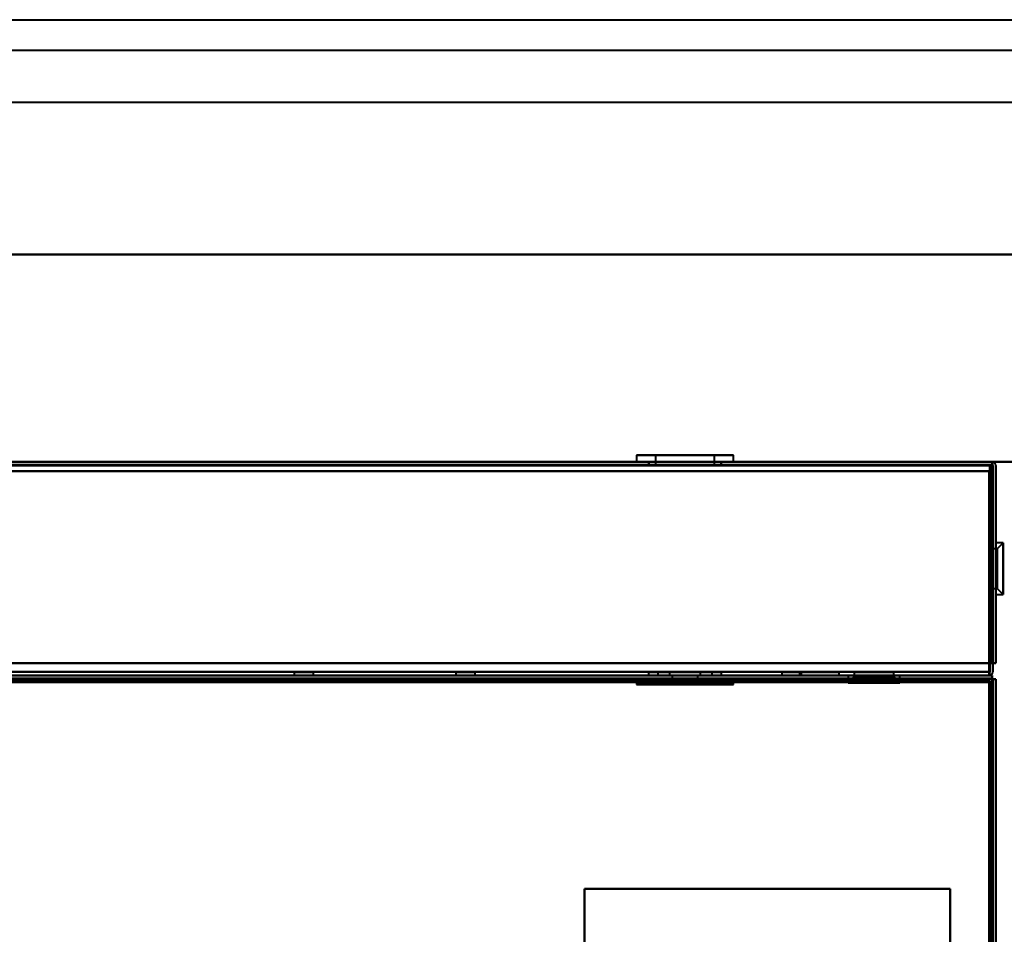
# Model space of a CAD drawing. Header units: millimetres. Extents: x -1442 to 3067, y -120 to 1046.
# Tile 73 of 75: x 173 to 334, y 896 to 1046. Entities that reach past the tile are written whole.
import ezdxf

# ---------------------------------------------------------------- set-up
doc = ezdxf.new("R2010")
doc.units = ezdxf.units.MM
doc.layers.add('A-GENM', color=13, linetype='Continuous', lineweight=40)
doc.layers.add('G-IMPT', color=8, linetype='Continuous', lineweight=40)

# ---------------------------------------------------------------- blocks, each defined once
blk = doc.blocks.new('Nexa Toit - 1000-755047-Gauche')
at = {"layer": 'A-GENM'}
for p, q in [((-490, 1045.87), (490, 1045.87)), ((-490, 1045.87), (490, 1045.87)), ((-490, 1040.87), (490, 1040.87)), ((-490, 1040.87), (490, 1040.87)), ((-490, 1032.37), (490, 1032.37)), ((-490, 1032.37), (490, 1032.37)), ((490, 1007.37), (-490, 1007.37)), ((-490, 1007.37), (490, 1007.37)), ((-490, 1007.37), (490, 1007.37)), ((490, 1007.37), (-490, 1007.37)), ((-490, 973.37), (490, 973.37)), ((490, 973.37), (-490, 973.37))]:
    blk.add_line(p, q, dxfattribs=at)
blk = doc.blocks.new('NEXA 1000 CALQUES_dwg-755156-Gauche')
at = {"layer": 'G-IMPT'}
for p, q in [((274.05, 974.47), (274.05, 973.37)), ((274.05, 974.47), (274.05, 973.37)), ((274.05, 974.47), (289.34, 974.47)), ((274.05, 974.47), (289.34, 974.47)), ((289.34, 974.47), (274.05, 974.47)), ((289.34, 974.47), (274.05, 974.47)), ((274.66, 974.47), (289.95, 974.47)), ((274.66, 974.47), (289.95, 974.47)), ((289.95, 974.47), (274.66, 974.47)), ((289.95, 974.47), (274.66, 974.47)), ((277.15, 974.47), (277.15, 972.87)), ((277.15, 974.47), (277.15, 972.87)), ((277.15, 974.47), (286.48, 974.47)), ((277.15, 974.47), (286.48, 974.47)), ((286.48, 974.47), (277.15, 974.47)), ((286.48, 974.47), (277.15, 974.47)), ((277.52, 974.47), (286.85, 974.47)), ((277.52, 974.47), (286.85, 974.47)), ((286.85, 974.47), (277.52, 974.47)), ((286.85, 974.47), (277.52, 974.47)), ((286.85, 972.87), (286.85, 974.47)), ((286.85, 972.87), (286.85, 974.47)), ((289.95, 973.37), (289.95, 974.47)), ((289.95, 973.37), (289.95, 974.47)), ((332.4, 973.37), (-368.4, 973.37)), ((274.05, 973.37), (282, 973.37)), ((274.05, 973.37), (282, 973.37)), ((282, 973.37), (274.05, 973.37)), ((282, 973.37), (274.05, 973.37)), ((289.95, 973.37), (274.66, 973.37)), ((289.95, 973.37), (274.66, 973.37)), ((276, 973.37), (276, 972.87)), ((276, 973.37), (276, 972.87)), ((288, 973.37), (276, 973.37)), ((288, 973.37), (276, 973.37)), ((288, 973.37), (276, 973.37)), ((288, 973.37), (276, 973.37)), ((276, 972.87), (288, 972.87)), ((276, 972.87), (288, 972.87)), ((276, 972.87), (288, 972.87)), ((276, 972.87), (288, 972.87)), ((276.05, 973.37), (276.05, 972.87)), ((276.05, 973.37), (276.05, 972.87)), ((276.05, 973.37), (287.5, 973.37)), ((276.05, 973.37), (287.5, 973.37)), ((287.5, 972.87), (276.05, 972.87)), ((287.5, 972.87), (276.05, 972.87)), ((276.5, 973.37), (287.95, 973.37)), ((276.5, 973.37), (287.95, 973.37)), ((282, 972.87), (276.5, 972.87)), ((282, 972.87), (276.5, 972.87)), ((277.15, 972.87), (286.48, 972.87)), ((277.15, 972.87), (286.48, 972.87)), ((282, 972.87), (277.15, 972.87)), ((282, 972.87), (277.15, 972.87)), ((277.52, 972.87), (282, 972.87)), ((277.52, 972.87), (282, 972.87)), ((282, 973.37), (289.95, 973.37)), ((282, 973.37), (289.95, 973.37)), ((289.34, 973.37), (282, 973.37)), ((289.34, 973.37), (282, 973.37)), ((287.95, 972.87), (282, 972.87)), ((287.95, 972.87), (282, 972.87)), ((282, 972.87), (286.85, 972.87)), ((282, 972.87), (286.85, 972.87)), ((286.85, 972.87), (282, 972.87)), ((286.85, 972.87), (282, 972.87)), ((287.95, 972.87), (287.95, 973.37)), ((287.95, 972.87), (287.95, 973.37)), ((288, 972.87), (288, 973.37)), ((288, 972.87), (288, 973.37)), ((332.4, 972.77), (332.4, 973.37)), ((332.4, 972.77), (332.4, 973.37)), ((332.4, 973.37), (332.4, 972.77)), ((332.4, 973.37), (332.4, 972.77)), ((332.5, 960.37), (332, 960.37)), ((332.5, 960.37), (332, 960.37)), ((332, 960.37), (332, 951.37)), ((332, 960.37), (332, 955.87)), ((332, 955.87), (332, 960.37)), ((332, 960.37), (332, 951.37)), ((332, 960.37), (332, 955.87)), ((332, 955.87), (332, 960.37)), ((332.5, 960.37), (332.5, 955.87)), ((332.5, 951.37), (332.5, 960.37)), ((332.5, 955.87), (332.5, 960.37)), ((332.5, 960.37), (332.5, 955.87)), ((332.5, 951.37), (332.5, 960.37)), ((332.5, 955.87), (332.5, 960.37)), ((334.2, 960.12), (333, 960.12)), ((334.2, 960.12), (333, 960.12)), ((333, 960.12), (333, 955.87)), ((333, 960.12), (333, 955.87)), ((333, 952.19), (333, 960.12)), ((333, 952.19), (333, 960.12)), ((333, 955.87), (333, 959.55)), ((333, 955.87), (333, 959.55)), ((334.2, 960.12), (333.2, 959.12)), ((334.2, 960.12), (333.2, 959.12)), ((334.2, 960.12), (334.2, 952.19)), ((334.2, 960.12), (334.2, 952.19)), ((334.2, 952.19), (334.2, 960.12)), ((334.2, 952.19), (334.2, 960.12)), ((334.2, 959.55), (334.2, 951.62)), ((334.2, 959.55), (334.2, 951.62)), ((334.2, 951.62), (334.2, 959.55)), ((334.2, 951.62), (334.2, 959.55)), ((333.2, 959.12), (332, 959.12)), ((333.2, 959.12), (332, 959.12)), ((332, 959.12), (332, 953.06)), ((332, 959.12), (332, 953.06)), ((332, 955.87), (332, 959.12)), ((332, 955.87), (332, 959.12)), ((332, 958.69), (332, 955.87)), ((332, 958.69), (332, 955.87)), ((333.2, 959.12), (333.2, 953.06)), ((333.2, 959.12), (333.2, 953.06)), ((333.2, 953.06), (333.2, 959.12)), ((333.2, 953.06), (333.2, 959.12)), ((333.2, 958.69), (333.2, 952.62)), ((333.2, 958.69), (333.2, 952.62)), ((333.2, 952.62), (333.2, 958.69)), ((333.2, 952.62), (333.2, 958.69)), ((332, 955.87), (332, 951.37)), ((332, 951.37), (332, 955.87)), ((332, 955.87), (332, 951.37)), ((332, 951.37), (332, 955.87)), ((332, 955.87), (332, 952.62)), ((332, 955.87), (332, 952.62)), ((332, 952.62), (332, 955.87)), ((332, 952.62), (332, 955.87)), ((332.5, 955.87), (332.5, 951.37)), ((332.5, 951.37), (332.5, 955.87)), ((332.5, 955.87), (332.5, 951.37)), ((332.5, 951.37), (332.5, 955.87)), ((333, 955.87), (333, 951.62)), ((333, 955.87), (333, 951.62)), ((333, 951.62), (333, 955.87)), ((333, 951.62), (333, 955.87)), ((332, 952.62), (333.2, 952.62)), ((332, 952.62), (333.2, 952.62)), ((332, 951.37), (332.5, 951.37)), ((332, 951.37), (332.5, 951.37)), ((333, 951.62), (334.2, 951.62)), ((333, 951.62), (334.2, 951.62)), ((333.2, 952.62), (334.2, 951.62)), ((333.2, 952.62), (334.2, 951.62)), ((332.4, 938.37), (-368.4, 938.37)), ((-367.9, 938.37), (331.9, 938.37)), ((217.9, 938.87), (217.9, 938.37)), ((219.5, 938.87), (217.9, 938.87)), ((221.1, 938.87), (217.9, 938.87)), ((217.9, 938.87), (219.5, 938.87)), ((219.5, 938.37), (217.9, 938.37)), ((217.9, 938.37), (219.5, 938.37)), ((217.9, 938.37), (221.1, 938.37)), ((221.1, 938.87), (219.5, 938.87)), ((219.5, 938.87), (221.1, 938.87)), ((221.1, 938.37), (219.5, 938.37)), ((219.5, 938.37), (221.1, 938.37)), ((221.1, 938.37), (221.1, 938.87)), ((244.4, 938.87), (244.4, 938.37)), ((246, 938.87), (244.4, 938.87)), ((247.6, 938.87), (244.4, 938.87)), ((244.4, 938.87), (246, 938.87)), ((246, 938.37), (244.4, 938.37)), ((244.4, 938.37), (247.6, 938.37)), ((244.4, 938.37), (246, 938.37)), ((247.6, 938.87), (246, 938.87)), ((246, 938.87), (247.6, 938.87)), ((247.6, 938.37), (246, 938.37)), ((246, 938.37), (247.6, 938.37)), ((247.6, 938.37), (247.6, 938.87)), ((276, 938.87), (276, 938.37)), ((276, 938.87), (276, 938.37)), ((282, 938.87), (276, 938.87)), ((288, 938.87), (276, 938.87)), ((276, 938.87), (282, 938.87)), ((276, 938.87), (282, 938.87)), ((282, 938.87), (276, 938.87)), ((288, 938.87), (276, 938.87)), ((282, 938.37), (276, 938.37)), ((276, 938.37), (288, 938.37)), ((276, 938.37), (282, 938.37)), ((282, 938.37), (276, 938.37)), ((276, 938.37), (288, 938.37)), ((276, 938.37), (282, 938.37)), ((277.55, 938.87), (277.55, 938.37)), ((277.55, 938.87), (277.55, 938.37)), ((282, 938.87), (277.55, 938.87)), ((277.55, 938.87), (286.11, 938.87)), ((277.55, 938.87), (286.11, 938.87)), ((282, 938.87), (277.55, 938.87)), ((277.55, 938.37), (282, 938.37)), ((282, 938.37), (277.55, 938.37)), ((277.55, 938.37), (282, 938.37)), ((282, 938.37), (277.55, 938.37)), ((277.89, 938.87), (282, 938.87)), ((277.89, 938.87), (282, 938.87)), ((286.45, 938.37), (277.89, 938.37)), ((286.45, 938.37), (277.89, 938.37)), ((279.45, 938.87), (279.45, 938.37)), ((279.45, 938.87), (279.45, 938.37)), ((284.36, 938.87), (279.45, 938.87)), ((279.45, 938.87), (282, 938.87)), ((279.45, 938.87), (282, 938.87)), ((284.36, 938.87), (279.45, 938.87)), ((279.45, 938.37), (282, 938.37)), ((282, 938.37), (279.45, 938.37)), ((282, 938.37), (279.45, 938.37)), ((279.45, 938.37), (282, 938.37)), ((282, 938.87), (279.64, 938.87)), ((282, 938.87), (279.64, 938.87)), ((279.64, 938.37), (284.55, 938.37)), ((279.64, 938.37), (284.55, 938.37)), ((279.9, 938.37), (279.9, 937.87)), ((279.9, 938.37), (279.9, 937.87)), ((282, 938.37), (279.9, 938.37)), ((279.9, 938.37), (284.1, 938.37)), ((279.9, 938.37), (284.1, 938.37)), ((279.9, 938.37), (284.1, 938.37)), ((279.9, 938.37), (284.1, 938.37)), ((282, 938.37), (279.9, 938.37)), ((288, 938.87), (282, 938.87)), ((282, 938.87), (288, 938.87)), ((286.45, 938.87), (282, 938.87)), ((282, 938.87), (286.45, 938.87)), ((282, 938.87), (286.45, 938.87)), ((282, 938.87), (288, 938.87)), ((286.45, 938.87), (282, 938.87)), ((288, 938.87), (282, 938.87)), ((284.55, 938.87), (282, 938.87)), ((282, 938.87), (284.55, 938.87)), ((282, 938.87), (284.55, 938.87)), ((284.55, 938.87), (282, 938.87)), ((288, 938.37), (282, 938.37)), ((282, 938.37), (286.45, 938.37)), ((282, 938.37), (288, 938.37)), ((286.11, 938.37), (282, 938.37)), ((288, 938.37), (282, 938.37)), ((282, 938.37), (286.45, 938.37)), ((286.11, 938.37), (282, 938.37)), ((282, 938.37), (288, 938.37)), ((282, 938.37), (284.36, 938.37)), ((284.1, 938.37), (282, 938.37)), ((284.1, 938.37), (282, 938.37)), ((284.55, 938.37), (282, 938.37)), ((284.55, 938.37), (282, 938.37)), ((284.1, 938.37), (282, 938.37)), ((284.1, 938.37), (282, 938.37)), ((282, 938.37), (284.36, 938.37)), ((284.1, 937.87), (284.1, 938.37)), ((284.1, 937.87), (284.1, 938.37)), ((284.55, 938.37), (284.55, 938.87)), ((284.55, 938.37), (284.55, 938.87)), ((286.45, 938.37), (286.45, 938.87)), ((286.45, 938.37), (286.45, 938.87)), ((288, 938.37), (288, 938.87)), ((288, 938.37), (288, 938.87)), ((297.9, 938.87), (297.9, 938.37)), ((299.5, 938.87), (297.9, 938.87)), ((301.1, 938.87), (297.9, 938.87)), ((297.9, 938.87), (299.5, 938.87)), ((299.5, 938.37), (297.9, 938.37)), ((297.9, 938.37), (299.5, 938.37)), ((297.9, 938.37), (301.1, 938.37)), ((301.1, 938.87), (299.5, 938.87)), ((299.5, 938.87), (301.1, 938.87)), ((301.1, 938.37), (299.5, 938.37)), ((299.5, 938.37), (301.1, 938.37)), ((300.79, 938.87), (300.79, 938.37)), ((300.79, 938.87), (300.79, 938.37)), ((304.04, 938.87), (300.79, 938.87)), ((307.29, 938.87), (300.79, 938.87)), ((304.04, 938.87), (300.79, 938.87)), ((307.29, 938.87), (300.79, 938.87)), ((300.79, 938.87), (304.04, 938.87)), ((300.79, 938.87), (304.04, 938.87)), ((304.04, 938.37), (300.79, 938.37)), ((304.04, 938.37), (300.79, 938.37)), ((300.79, 938.37), (307.29, 938.37)), ((300.79, 938.37), (304.04, 938.37)), ((300.79, 938.37), (307.29, 938.37)), ((300.79, 938.37), (304.04, 938.37)), ((301.1, 938.37), (301.1, 938.87)), ((307.29, 938.87), (304.04, 938.87)), ((307.29, 938.87), (304.04, 938.87)), ((304.04, 938.87), (307.29, 938.87)), ((304.04, 938.87), (307.29, 938.87)), ((307.29, 938.37), (304.04, 938.37)), ((307.29, 938.37), (304.04, 938.37)), ((304.04, 938.37), (307.29, 938.37)), ((304.04, 938.37), (307.29, 938.37)), ((307.29, 938.37), (307.29, 938.87)), ((307.29, 938.37), (307.29, 938.87)), ((308.75, 938.37), (308.75, 937.17)), ((308.75, 938.37), (308.75, 937.17)), ((313, 938.37), (308.75, 938.37)), ((313, 938.37), (308.75, 938.37)), ((308.75, 938.37), (316.68, 938.37)), ((308.75, 938.37), (316.68, 938.37)), ((309.32, 938.37), (313, 938.37)), ((309.32, 938.37), (313, 938.37)), ((309.75, 938.87), (309.75, 938.17)), ((309.75, 938.87), (309.75, 938.17)), ((315.81, 938.87), (309.75, 938.87)), ((315.81, 938.87), (309.75, 938.87)), ((309.75, 938.87), (313, 938.87)), ((309.75, 938.87), (313, 938.87)), ((313, 938.87), (310.19, 938.87)), ((313, 938.87), (310.19, 938.87)), ((316.25, 938.87), (313, 938.87)), ((316.25, 938.87), (313, 938.87)), ((313, 938.87), (316.25, 938.87)), ((313, 938.87), (316.25, 938.87)), ((317.25, 938.37), (313, 938.37)), ((317.25, 938.37), (313, 938.37)), ((313, 938.37), (317.25, 938.37)), ((313, 938.37), (317.25, 938.37)), ((316.25, 938.17), (316.25, 938.87)), ((316.25, 938.17), (316.25, 938.87)), ((317.25, 937.17), (317.25, 938.37)), ((317.25, 937.17), (317.25, 938.37)), ((331.9, 938.97), (331.9, 938.37)), ((331.9, 938.97), (331.9, 938.37)), ((331.9, 938.37), (331.9, 938.97)), ((331.9, 938.37), (331.9, 938.97)), ((332.4, 938.37), (332.4, 937.77)), ((332.4, 937.77), (332.4, 938.37)), ((332.4, 937.77), (332.4, 938.37)), ((332.4, 938.37), (332.4, 937.77)), ((331.9, 937.87), (-367.9, 937.87)), ((274.05, 937.37), (274.05, 936.87)), ((274.05, 937.37), (274.05, 936.87)), ((282, 937.37), (274.05, 937.37)), ((282, 937.37), (274.05, 937.37)), ((274.05, 937.37), (282, 937.37)), ((274.05, 937.37), (282, 937.37)), ((289.34, 936.87), (274.05, 936.87)), ((274.05, 936.87), (285.05, 936.87)), ((274.05, 936.87), (285.05, 936.87)), ((289.34, 936.87), (274.05, 936.87)), ((274.66, 937.37), (289.95, 937.37)), ((274.66, 937.37), (289.95, 937.37)), ((285.05, 936.87), (274.66, 936.87)), ((285.05, 936.87), (274.66, 936.87)), ((278.95, 936.87), (289.95, 936.87)), ((278.95, 936.87), (289.95, 936.87)), ((279.45, 937.37), (279.45, 936.87)), ((279.45, 937.37), (279.45, 936.87)), ((279.45, 937.37), (282, 937.37)), ((282, 937.37), (279.45, 937.37)), ((282, 937.37), (279.45, 937.37)), ((279.45, 937.37), (282, 937.37)), ((282.98, 936.87), (279.45, 936.87)), ((279.45, 936.87), (284.36, 936.87)), ((279.45, 936.87), (284.36, 936.87)), ((282.98, 936.87), (279.45, 936.87)), ((284.55, 937.37), (279.64, 937.37)), ((284.55, 937.37), (279.64, 937.37)), ((279.64, 936.87), (282.98, 936.87)), ((279.64, 936.87), (282.98, 936.87)), ((282, 937.87), (279.9, 937.87)), ((279.9, 937.87), (282, 937.87)), ((282, 937.87), (279.9, 937.87)), ((279.9, 937.87), (282, 937.87)), ((280.4, 937.87), (280.4, 937.37)), ((280.4, 937.87), (280.4, 937.37)), ((280.4, 937.87), (283.6, 937.87)), ((280.4, 937.87), (283.6, 937.87)), ((280.4, 937.87), (283.6, 937.87)), ((280.4, 937.87), (283.6, 937.87)), ((282, 937.87), (280.4, 937.87)), ((282, 937.87), (280.4, 937.87)), ((280.4, 937.37), (282, 937.37)), ((282, 937.37), (280.4, 937.37)), ((282, 937.37), (280.4, 937.37)), ((280.4, 937.37), (282, 937.37)), ((284.55, 936.87), (281.02, 936.87)), ((284.55, 936.87), (281.02, 936.87)), ((284.1, 937.87), (282, 937.87)), ((282, 937.87), (284.1, 937.87)), ((284.1, 937.87), (282, 937.87)), ((283.6, 937.87), (282, 937.87)), ((283.6, 937.87), (282, 937.87)), ((283.6, 937.87), (282, 937.87)), ((283.6, 937.87), (282, 937.87)), ((282, 937.87), (284.1, 937.87)), ((289.95, 937.37), (282, 937.37)), ((289.95, 937.37), (282, 937.37)), ((282, 937.37), (289.34, 937.37)), ((282, 937.37), (283.6, 937.37)), ((282, 937.37), (284.55, 937.37)), ((283.6, 937.37), (282, 937.37)), ((284.36, 937.37), (282, 937.37)), ((284.36, 937.37), (282, 937.37)), ((282, 937.37), (289.34, 937.37)), ((282, 937.37), (284.55, 937.37)), ((283.6, 937.37), (282, 937.37)), ((282, 937.37), (283.6, 937.37)), ((282.98, 936.87), (284.55, 936.87)), ((282.98, 936.87), (284.55, 936.87)), ((283.6, 937.37), (283.6, 937.87)), ((283.6, 937.37), (283.6, 937.87)), ((284.36, 936.87), (284.55, 936.87)), ((284.36, 936.87), (284.55, 936.87)), ((284.55, 936.87), (284.55, 937.37)), ((284.55, 936.87), (284.55, 937.37)), ((289.95, 936.87), (285.05, 936.87)), ((289.95, 936.87), (285.05, 936.87)), ((289.95, 936.87), (289.34, 936.87)), ((289.95, 936.87), (289.34, 936.87)), ((289.95, 936.87), (289.95, 937.37)), ((289.95, 936.87), (289.95, 937.37)), ((309.75, 938.17), (308.75, 937.17)), ((309.75, 938.17), (308.75, 937.17)), ((316.68, 937.17), (308.75, 937.17)), ((316.68, 937.17), (308.75, 937.17)), ((308.75, 937.17), (316.68, 937.17)), ((308.75, 937.17), (316.68, 937.17)), ((317.25, 937.17), (309.32, 937.17)), ((317.25, 937.17), (309.32, 937.17)), ((309.32, 937.17), (317.25, 937.17)), ((309.32, 937.17), (317.25, 937.17)), ((315.81, 938.17), (309.75, 938.17)), ((315.81, 938.17), (309.75, 938.17)), ((309.75, 938.17), (315.81, 938.17)), ((309.75, 938.17), (315.81, 938.17)), ((316.25, 938.17), (310.19, 938.17)), ((316.25, 938.17), (310.19, 938.17)), ((310.19, 938.17), (316.25, 938.17)), ((310.19, 938.17), (316.25, 938.17)), ((317.25, 937.17), (316.25, 938.17)), ((317.25, 937.17), (316.25, 938.17)), ((331.9, 937.87), (331.9, 937.27)), ((331.9, 937.27), (331.9, 937.87)), ((331.9, 937.27), (331.9, 937.87)), ((331.9, 937.87), (331.9, 937.27)), ((332.5, 937.27), (331.9, 937.27)), ((331.9, 937.27), (332.5, 937.27)), ((332.5, 937.27), (331.9, 937.27)), ((331.9, 937.27), (332.5, 937.27)), ((332.4, 937.77), (333, 937.77)), ((333, 937.77), (332.4, 937.77)), ((333, 937.77), (332.4, 937.77)), ((332.4, 937.77), (333, 937.77)), ((332.5, 129.47), (332.5, 937.27)), ((333, 876.17), (333, 937.77))]:
    blk.add_line(p, q, dxfattribs=at)
at = {"layer": 'G-IMPT', "flags": 128}
for points in [[(-368.4, 973.37), (-193.2, 973.37), (-18, 973.37), (157.2, 973.37), (332.4, 973.37)], [(332.4, 973.37), (157.2, 973.37), (-18, 973.37), (-193.2, 973.37), (-368.4, 973.37)], [(332.4, 973.37), (157.2, 973.37), (-18, 973.37), (-193.2, 973.37), (-368.4, 973.37)], [(-368.4, 973.37), (-193.2, 973.37), (-18, 973.37), (157.2, 973.37), (332.4, 973.37)], [(-368.4, 972.87), (-193.2, 972.87), (-18, 972.87), (157.2, 972.87), (332.4, 972.87)], [(332.4, 972.87), (157.2, 972.87), (-18, 972.87), (-193.2, 972.87), (-368.4, 972.87)], [(332.4, 972.77), (157.2, 972.77), (-18, 972.77), (-193.2, 972.77), (-368.4, 972.77)], [(-368.4, 972.77), (-193.2, 972.77), (-18, 972.77), (157.2, 972.77), (332.4, 972.77)], [(-368.4, 972.77), (-193.2, 972.77), (-18, 972.77), (157.2, 972.77), (332.4, 972.77)], [(332.4, 972.77), (157.2, 972.77), (-18, 972.77), (-193.2, 972.77), (-368.4, 972.77)], [(332.4, 972.77), (157.2, 972.77), (-18, 972.77), (-193.2, 972.77), (-368.4, 972.77)], [(-368.4, 972.77), (-193.2, 972.77), (-18, 972.77), (157.2, 972.77), (332.4, 972.77)], [(-368, 972.87), (-193, 972.87), (-18, 972.87), (157, 972.87), (332, 972.87)], [(332, 972.87), (157, 972.87), (-18, 972.87), (-193, 972.87), (-368, 972.87)], [(-368, 972.87), (-193, 972.87), (-18, 972.87), (157, 972.87), (332, 972.87)], [(332, 972.87), (157, 972.87), (-18, 972.87), (-193, 972.87), (-368, 972.87)], [(332, 972.87), (331.99, 964.37), (331.97, 955.87), (331.96, 947.37), (331.95, 938.87)], [(331.95, 938.87), (331.96, 947.37), (331.97, 955.87), (331.99, 964.37), (332, 972.87)], [(332, 938.87), (332, 947.37), (332, 955.87), (332, 964.37), (332, 972.87)], [(332, 972.87), (332, 964.37), (332, 955.87), (332, 947.37), (332, 938.87)], [(332.4, 973.37), (332.4, 973.23), (332.4, 973.1), (332.4, 972.96), (332.4, 972.82)], [(332.4, 973.37), (332.41, 973.23), (332.42, 973.1), (332.44, 972.96), (332.45, 972.82)], [(332.45, 972.82), (332.44, 972.96), (332.42, 973.1), (332.41, 973.23), (332.4, 973.37)], [(332.4, 972.82), (332.4, 972.96), (332.4, 973.1), (332.4, 973.23), (332.4, 973.37)], [(332.4, 972.82), (332.4, 964.71), (332.4, 956.6), (332.4, 948.48), (332.4, 940.37)], [(332.4, 940.37), (332.4, 948.48), (332.4, 956.6), (332.4, 964.71), (332.4, 972.82)], [(332.4, 940.37), (332.4, 948.47), (332.4, 956.57), (332.4, 964.67), (332.4, 972.77)], [(332.4, 972.77), (332.4, 964.67), (332.4, 956.57), (332.4, 948.47), (332.4, 940.37)], [(332.4, 940.37), (332.4, 948.47), (332.4, 956.57), (332.4, 964.67), (332.4, 972.77)], [(332.4, 972.77), (332.4, 964.67), (332.4, 956.57), (332.4, 948.47), (332.4, 940.37)], [(332.4, 972.77), (332.4, 964.67), (332.4, 956.57), (332.4, 948.47), (332.4, 940.37)], [(332.4, 940.37), (332.4, 948.47), (332.4, 956.57), (332.4, 964.67), (332.4, 972.77)], [(332.45, 972.82), (332.46, 964.71), (332.47, 956.6), (332.49, 948.48), (332.5, 940.37)], [(332.5, 940.37), (332.49, 948.48), (332.47, 956.6), (332.46, 964.71), (332.45, 972.82)], [(332.5, 940.37), (332.5, 948.47), (332.5, 956.57), (332.5, 964.67), (332.5, 972.77)], [(332.5, 972.77), (332.5, 964.67), (332.5, 956.57), (332.5, 948.47), (332.5, 940.37)], [(333, 940.37), (333, 948.47), (333, 956.57), (333, 964.67), (333, 972.77)], [(333, 972.77), (333, 964.67), (333, 956.57), (333, 948.47), (333, 940.37)], [(333, 940.37), (333, 948.47), (333, 956.57), (333, 964.67), (333, 972.77)], [(333, 972.77), (333, 964.67), (333, 956.57), (333, 948.47), (333, 940.37)], [(331.9, 971.87), (156.95, 971.87), (-18, 971.87), (-192.95, 971.87), (-367.9, 971.87)], [(-367.9, 971.87), (-192.95, 971.87), (-18, 971.87), (156.95, 971.87), (331.9, 971.87)], [(331.9, 971.87), (156.95, 971.87), (-18, 971.87), (-192.95, 971.87), (-367.9, 971.87)], [(-367.9, 971.87), (-192.95, 971.87), (-18, 971.87), (156.95, 971.87), (331.9, 971.87)], [(-367.9, 971.87), (-192.95, 971.87), (-18, 971.87), (156.95, 971.87), (331.9, 971.87)], [(331.9, 971.87), (156.95, 971.87), (-18, 971.87), (-192.95, 971.87), (-367.9, 971.87)], [(331.9, 971.87), (156.95, 971.87), (-18, 971.87), (-192.95, 971.87), (-367.9, 971.87)], [(-367.9, 971.87), (-192.95, 971.87), (-18, 971.87), (156.95, 971.87), (331.9, 971.87)], [(331.9, 971.87), (331.9, 963.62), (331.9, 955.37), (331.9, 947.12), (331.9, 938.87)], [(331.9, 940.37), (331.9, 948.25), (331.9, 956.12), (331.9, 964), (331.9, 971.87)], [(331.9, 938.87), (331.9, 947.12), (331.9, 955.37), (331.9, 963.62), (331.9, 971.87)], [(331.9, 971.87), (331.9, 964), (331.9, 956.12), (331.9, 948.25), (331.9, 940.37)], [(331.95, 938.87), (331.94, 947.12), (331.92, 955.37), (331.91, 963.62), (331.9, 971.87)], [(331.9, 971.87), (331.9, 964), (331.9, 956.12), (331.9, 948.25), (331.9, 940.37)], [(331.9, 971.87), (331.91, 963.62), (331.92, 955.37), (331.94, 947.12), (331.95, 938.87)], [(331.9, 940.37), (331.9, 948.25), (331.9, 956.12), (331.9, 964), (331.9, 971.87)], [(331.95, 938.87), (331.96, 947.12), (331.97, 955.37), (331.99, 963.62), (332, 971.87)], [(332, 971.87), (331.99, 963.62), (331.97, 955.37), (331.96, 947.12), (331.95, 938.87)], [(332, 971.87), (332.12, 971.87), (332.25, 971.87), (332.37, 971.87), (332.5, 971.87)], [(332.5, 971.87), (332.37, 971.87), (332.25, 971.87), (332.12, 971.87), (332, 971.87)], [(332, 971.87), (332, 963.62), (332, 955.37), (332, 947.12), (332, 938.87)], [(332, 938.87), (332, 947.12), (332, 955.37), (332, 963.62), (332, 971.87)], [(332, 971.87), (332.12, 971.87), (332.25, 971.87), (332.37, 971.87), (332.5, 971.87)], [(332.5, 971.87), (332.37, 971.87), (332.25, 971.87), (332.12, 971.87), (332, 971.87)], [(332.5, 971.87), (332.5, 964), (332.5, 956.12), (332.5, 948.25), (332.5, 940.37)], [(332.5, 940.37), (332.5, 948.25), (332.5, 956.12), (332.5, 964), (332.5, 971.87)], [(332.5, 971.87), (332.5, 964), (332.5, 956.12), (332.5, 948.25), (332.5, 940.37)], [(332.5, 940.37), (332.5, 948.25), (332.5, 956.12), (332.5, 964), (332.5, 971.87)], [(332.5, 959.37), (332.37, 959.37), (332.25, 959.37), (332.12, 959.37), (332, 959.37)], [(332, 959.37), (332, 958.5), (332, 957.62), (332, 956.75), (332, 955.87)], [(332.5, 959.37), (332.37, 959.37), (332.25, 959.37), (332.12, 959.37), (332, 959.37)], [(332, 959.37), (332.12, 959.37), (332.25, 959.37), (332.37, 959.37), (332.5, 959.37)], [(332, 955.87), (332, 956.75), (332, 957.62), (332, 958.5), (332, 959.37)], [(332, 959.37), (332.12, 959.37), (332.25, 959.37), (332.37, 959.37), (332.5, 959.37)], [(332, 955.87), (332, 956.75), (332, 957.62), (332, 958.5), (332, 959.37)], [(332, 959.37), (332, 958.5), (332, 957.62), (332, 956.75), (332, 955.87)], [(332.5, 959.37), (332.37, 959.37), (332.25, 959.37), (332.12, 959.37), (332, 959.37)], [(332, 959.37), (332, 958.5), (332, 957.62), (332, 956.75), (332, 955.87)], [(332.5, 959.37), (332.37, 959.37), (332.25, 959.37), (332.12, 959.37), (332, 959.37)], [(332, 959.37), (332.12, 959.37), (332.25, 959.37), (332.37, 959.37), (332.5, 959.37)], [(332, 955.87), (332, 956.75), (332, 957.62), (332, 958.5), (332, 959.37)], [(332, 959.37), (332.12, 959.37), (332.25, 959.37), (332.37, 959.37), (332.5, 959.37)], [(332, 955.87), (332, 956.75), (332, 957.62), (332, 958.5), (332, 959.37)], [(332, 959.37), (332, 958.5), (332, 957.62), (332, 956.75), (332, 955.87)], [(332.5, 955.87), (332.5, 956.75), (332.5, 957.62), (332.5, 958.5), (332.5, 959.37)], [(332.5, 959.37), (332.5, 958.5), (332.5, 957.62), (332.5, 956.75), (332.5, 955.87)], [(332.5, 955.87), (332.5, 956.75), (332.5, 957.62), (332.5, 958.5), (332.5, 959.37)], [(332.5, 959.37), (332.5, 958.5), (332.5, 957.62), (332.5, 956.75), (332.5, 955.87)], [(332.5, 955.87), (332.5, 956.75), (332.5, 957.62), (332.5, 958.5), (332.5, 959.37)], [(332.5, 959.37), (332.5, 958.5), (332.5, 957.62), (332.5, 956.75), (332.5, 955.87)], [(332.5, 955.87), (332.5, 956.75), (332.5, 957.62), (332.5, 958.5), (332.5, 959.37)], [(332.5, 959.37), (332.5, 958.5), (332.5, 957.62), (332.5, 956.75), (332.5, 955.87)], [(332.5, 955.87), (332.37, 955.87), (332.25, 955.87), (332.12, 955.87), (332, 955.87)], [(332, 955.87), (332, 955), (332, 954.12), (332, 953.25), (332, 952.37)], [(332, 955.87), (332.12, 955.87), (332.25, 955.87), (332.37, 955.87), (332.5, 955.87)], [(332.5, 955.87), (332.37, 955.87), (332.25, 955.87), (332.12, 955.87), (332, 955.87)], [(332, 952.37), (332, 953.25), (332, 954.12), (332, 955), (332, 955.87)], [(332, 955.87), (332.12, 955.87), (332.25, 955.87), (332.37, 955.87), (332.5, 955.87)], [(332, 955.87), (332, 955), (332, 954.12), (332, 953.25), (332, 952.37)], [(332, 952.37), (332, 953.25), (332, 954.12), (332, 955), (332, 955.87)], [(332.5, 955.87), (332.37, 955.87), (332.25, 955.87), (332.12, 955.87), (332, 955.87)], [(332, 955.87), (332, 955), (332, 954.12), (332, 953.25), (332, 952.37)], [(332, 955.87), (332.12, 955.87), (332.25, 955.87), (332.37, 955.87), (332.5, 955.87)], [(332.5, 955.87), (332.37, 955.87), (332.25, 955.87), (332.12, 955.87), (332, 955.87)], [(332, 952.37), (332, 953.25), (332, 954.12), (332, 955), (332, 955.87)], [(332, 955.87), (332.12, 955.87), (332.25, 955.87), (332.37, 955.87), (332.5, 955.87)], [(332, 955.87), (332, 955), (332, 954.12), (332, 953.25), (332, 952.37)], [(332, 952.37), (332, 953.25), (332, 954.12), (332, 955), (332, 955.87)], [(332.5, 952.37), (332.5, 953.25), (332.5, 954.12), (332.5, 955), (332.5, 955.87)], [(332.5, 955.87), (332.5, 955), (332.5, 954.12), (332.5, 953.25), (332.5, 952.37)], [(332.5, 955.87), (332.5, 955), (332.5, 954.12), (332.5, 953.25), (332.5, 952.37)], [(332.5, 952.37), (332.5, 953.25), (332.5, 954.12), (332.5, 955), (332.5, 955.87)], [(332.5, 952.37), (332.5, 953.25), (332.5, 954.12), (332.5, 955), (332.5, 955.87)], [(332.5, 955.87), (332.5, 955), (332.5, 954.12), (332.5, 953.25), (332.5, 952.37)], [(332.5, 955.87), (332.5, 955), (332.5, 954.12), (332.5, 953.25), (332.5, 952.37)], [(332.5, 952.37), (332.5, 953.25), (332.5, 954.12), (332.5, 955), (332.5, 955.87)], [(332.5, 952.37), (332.37, 952.37), (332.25, 952.37), (332.12, 952.37), (332, 952.37)], [(332, 952.37), (332.12, 952.37), (332.25, 952.37), (332.37, 952.37), (332.5, 952.37)], [(332, 952.37), (332.12, 952.37), (332.25, 952.37), (332.37, 952.37), (332.5, 952.37)], [(332.5, 952.37), (332.37, 952.37), (332.25, 952.37), (332.12, 952.37), (332, 952.37)], [(332.5, 952.37), (332.37, 952.37), (332.25, 952.37), (332.12, 952.37), (332, 952.37)], [(332, 952.37), (332.12, 952.37), (332.25, 952.37), (332.37, 952.37), (332.5, 952.37)], [(332, 952.37), (332.12, 952.37), (332.25, 952.37), (332.37, 952.37), (332.5, 952.37)], [(332.5, 952.37), (332.37, 952.37), (332.25, 952.37), (332.12, 952.37), (332, 952.37)], [(-368.4, 940.37), (-193.2, 940.37), (-18, 940.37), (157.2, 940.37), (332.4, 940.37)], [(332.4, 940.37), (157.2, 940.37), (-18, 940.37), (-193.2, 940.37), (-368.4, 940.37)], [(332.4, 940.37), (157.2, 940.37), (-18, 940.37), (-193.2, 940.37), (-368.4, 940.37)], [(-368.4, 940.37), (-193.2, 940.37), (-18, 940.37), (157.2, 940.37), (332.4, 940.37)], [(-367.9, 940.37), (-192.95, 940.37), (-18, 940.37), (156.95, 940.37), (331.9, 940.37)], [(331.9, 940.37), (156.95, 940.37), (-18, 940.37), (-192.95, 940.37), (-367.9, 940.37)], [(331.9, 940.37), (156.95, 940.37), (-18, 940.37), (-192.95, 940.37), (-367.9, 940.37)], [(-367.9, 940.37), (-192.95, 940.37), (-18, 940.37), (156.95, 940.37), (331.9, 940.37)], [(331.9, 940.37), (331.9, 940.02), (331.9, 939.67), (331.9, 939.32), (331.9, 938.97)], [(331.9, 938.97), (331.9, 939.32), (331.9, 939.67), (331.9, 940.02), (331.9, 940.37)], [(331.9, 938.97), (331.9, 939.32), (331.9, 939.67), (331.9, 940.02), (331.9, 940.37)], [(331.9, 940.37), (331.9, 940.02), (331.9, 939.67), (331.9, 939.32), (331.9, 938.97)], [(331.9, 940.37), (332.02, 940.37), (332.15, 940.37), (332.27, 940.37), (332.4, 940.37)], [(332.4, 940.37), (332.27, 940.37), (332.15, 940.37), (332.02, 940.37), (331.9, 940.37)], [(331.9, 940.37), (332.02, 940.37), (332.15, 940.37), (332.27, 940.37), (332.4, 940.37)], [(332.4, 940.37), (332.27, 940.37), (332.15, 940.37), (332.02, 940.37), (331.9, 940.37)], [(332.5, 940.37), (332.5, 940.02), (332.5, 939.67), (332.5, 939.32), (332.5, 938.97)], [(332.5, 938.97), (332.5, 939.32), (332.5, 939.67), (332.5, 940.02), (332.5, 940.37)], [(332.5, 940.37), (332.5, 940.02), (332.5, 939.67), (332.5, 939.32), (332.5, 938.97)], [(332.5, 938.97), (332.5, 939.32), (332.5, 939.67), (332.5, 940.02), (332.5, 940.37)], [(332.5, 940.37), (332.62, 940.37), (332.75, 940.37), (332.87, 940.37), (333, 940.37)], [(333, 940.37), (332.87, 940.37), (332.75, 940.37), (332.62, 940.37), (332.5, 940.37)], [(332.5, 940.37), (332.62, 940.37), (332.75, 940.37), (332.87, 940.37), (333, 940.37)], [(333, 940.37), (332.87, 940.37), (332.75, 940.37), (332.62, 940.37), (332.5, 940.37)], [(-368.4, 938.37), (-193.2, 938.37), (-18, 938.37), (157.2, 938.37), (332.4, 938.37)], [(332.4, 938.37), (157.2, 938.37), (-18, 938.37), (-193.2, 938.37), (-368.4, 938.37)], [(332.4, 938.37), (157.2, 938.37), (-18, 938.37), (-193.2, 938.37), (-368.4, 938.37)], [(-368.4, 938.37), (-193.2, 938.37), (-18, 938.37), (157.2, 938.37), (332.4, 938.37)], [(331.9, 938.97), (156.95, 938.97), (-18, 938.97), (-192.95, 938.97), (-367.9, 938.97)], [(-367.9, 938.97), (-192.95, 938.97), (-18, 938.97), (156.95, 938.97), (331.9, 938.97)], [(331.9, 938.97), (156.95, 938.97), (-18, 938.97), (-192.95, 938.97), (-367.9, 938.97)], [(-367.9, 938.97), (-192.95, 938.97), (-18, 938.97), (156.95, 938.97), (331.9, 938.97)], [(331.9, 938.37), (156.95, 938.37), (-18, 938.37), (-192.95, 938.37), (-367.9, 938.37)], [(-367.9, 938.37), (-192.95, 938.37), (-18, 938.37), (156.95, 938.37), (331.9, 938.37)], [(-367.9, 938.37), (-192.95, 938.37), (-18, 938.37), (156.95, 938.37), (331.9, 938.37)], [(331.9, 938.37), (156.95, 938.37), (-18, 938.37), (-192.95, 938.37), (-367.9, 938.37)], [(-367.9, 938.37), (-192.95, 938.37), (-18, 938.37), (156.95, 938.37), (331.9, 938.37)], [(331.9, 938.37), (156.95, 938.37), (-18, 938.37), (-192.95, 938.37), (-367.9, 938.37)], [(-367.9, 938.37), (-192.95, 938.37), (-18, 938.37), (156.95, 938.37), (331.9, 938.37)], [(331.9, 938.37), (156.95, 938.37), (-18, 938.37), (-192.95, 938.37), (-367.9, 938.37)], [(331.9, 938.37), (331.91, 938.5), (331.92, 938.62), (331.94, 938.75), (331.95, 938.87)], [(331.9, 938.87), (331.9, 938.75), (331.9, 938.62), (331.9, 938.5), (331.9, 938.37)], [(331.95, 938.87), (331.94, 938.75), (331.92, 938.62), (331.91, 938.5), (331.9, 938.37)], [(331.9, 938.37), (331.9, 938.5), (331.9, 938.62), (331.9, 938.75), (331.9, 938.87)], [(331.9, 938.37), (332.02, 938.37), (332.15, 938.37), (332.27, 938.37), (332.4, 938.37)], [(332.4, 938.37), (332.27, 938.37), (332.15, 938.37), (332.02, 938.37), (331.9, 938.37)], [(331.9, 938.37), (332.02, 938.37), (332.15, 938.37), (332.27, 938.37), (332.4, 938.37)], [(332.4, 938.37), (332.27, 938.37), (332.15, 938.37), (332.02, 938.37), (331.9, 938.37)], [(332.4, 937.87), (332.4, 938), (332.4, 938.12), (332.4, 938.25), (332.4, 938.37)], [(332.4, 938.37), (332.4, 938.25), (332.4, 938.12), (332.4, 938), (332.4, 937.87)], [(332.4, 938.37), (332.4, 938.25), (332.4, 938.12), (332.4, 938), (332.4, 937.87)], [(332.4, 937.87), (332.4, 938), (332.4, 938.12), (332.4, 938.25), (332.4, 938.37)], [(-368.4, 937.87), (-193.2, 937.87), (-18, 937.87), (157.2, 937.87), (332.4, 937.87)], [(332.4, 937.87), (157.2, 937.87), (-18, 937.87), (-193.2, 937.87), (-368.4, 937.87)], [(332.4, 937.77), (157.2, 937.77), (-18, 937.77), (-193.2, 937.77), (-368.4, 937.77)], [(332.4, 937.77), (157.2, 937.77), (-18, 937.77), (-193.2, 937.77), (-368.4, 937.77)], [(-368.4, 937.77), (-193.2, 937.77), (-18, 937.77), (157.2, 937.77), (332.4, 937.77)], [(-368.4, 937.77), (-193.2, 937.77), (-18, 937.77), (157.2, 937.77), (332.4, 937.77)], [(-368.4, 937.77), (-193.2, 937.77), (-18, 937.77), (157.2, 937.77), (332.4, 937.77)], [(332.4, 937.77), (157.2, 937.77), (-18, 937.77), (-193.2, 937.77), (-368.4, 937.77)], [(-367.9, 937.87), (-192.95, 937.87), (-18, 937.87), (156.95, 937.87), (331.9, 937.87)], [(331.9, 937.87), (156.95, 937.87), (-18, 937.87), (-192.95, 937.87), (-367.9, 937.87)], [(331.9, 937.87), (156.95, 937.87), (-18, 937.87), (-192.95, 937.87), (-367.9, 937.87)], [(-367.9, 937.87), (-192.95, 937.87), (-18, 937.87), (156.95, 937.87), (331.9, 937.87)], [(331.9, 937.87), (156.95, 937.87), (-18, 937.87), (-192.95, 937.87), (-367.9, 937.87)], [(-367.9, 937.87), (-192.95, 937.87), (-18, 937.87), (156.95, 937.87), (331.9, 937.87)], [(-367.9, 937.87), (-192.95, 937.87), (-18, 937.87), (156.95, 937.87), (331.9, 937.87)], [(331.9, 937.87), (156.95, 937.87), (-18, 937.87), (-192.95, 937.87), (-367.9, 937.87)], [(331.9, 937.87), (156.95, 937.87), (-18, 937.87), (-192.95, 937.87), (-367.9, 937.87)], [(-367.9, 937.87), (-192.95, 937.87), (-18, 937.87), (156.95, 937.87), (331.9, 937.87)], [(331.9, 937.87), (156.95, 937.87), (-18, 937.87), (-192.95, 937.87), (-367.9, 937.87)], [(-367.9, 937.87), (-192.95, 937.87), (-18, 937.87), (156.95, 937.87), (331.9, 937.87)], [(-367.9, 937.37), (-192.95, 937.37), (-18, 937.37), (156.95, 937.37), (331.9, 937.37)], [(331.9, 937.37), (156.95, 937.37), (-18, 937.37), (-192.95, 937.37), (-367.9, 937.37)], [(-367.9, 937.37), (-192.95, 937.37), (-18, 937.37), (156.95, 937.37), (331.9, 937.37)], [(331.9, 937.37), (156.95, 937.37), (-18, 937.37), (-192.95, 937.37), (-367.9, 937.37)], [(331.9, 937.37), (156.95, 937.37), (-18, 937.37), (-192.95, 937.37), (-367.9, 937.37)], [(-367.9, 937.37), (-192.95, 937.37), (-18, 937.37), (156.95, 937.37), (331.9, 937.37)], [(331.9, 937.27), (156.95, 937.27), (-18, 937.27), (-192.95, 937.27), (-367.9, 937.27)], [(-367.9, 937.27), (-192.95, 937.27), (-18, 937.27), (156.95, 937.27), (331.9, 937.27)], [(331.9, 937.27), (164.92, 937.27), (-2.05, 937.27), (-169.03, 937.27), (-336, 937.27)], [(-336, 937.27), (-169.03, 937.27), (-2.05, 937.27), (164.92, 937.27), (331.9, 937.27)], [(331.9, 937.27), (164.92, 937.27), (-2.05, 937.27), (-169.03, 937.27), (-336, 937.27)], [(-336, 937.27), (-169.03, 937.27), (-2.05, 937.27), (164.92, 937.27), (331.9, 937.27)], [(331.9, 937.37), (331.9, 937.5), (331.9, 937.62), (331.9, 937.75), (331.9, 937.87)], [(331.9, 937.87), (331.9, 937.75), (331.9, 937.62), (331.9, 937.5), (331.9, 937.37)], [(331.9, 937.87), (331.9, 937.75), (331.9, 937.62), (331.9, 937.5), (331.9, 937.37)], [(331.9, 937.37), (331.9, 937.5), (331.9, 937.62), (331.9, 937.75), (331.9, 937.87)], [(332.4, 937.87), (332.27, 937.87), (332.15, 937.87), (332.02, 937.87), (331.9, 937.87)], [(331.9, 937.87), (332.02, 937.87), (332.15, 937.87), (332.27, 937.87), (332.4, 937.87)], [(332.4, 937.87), (332.27, 937.87), (332.15, 937.87), (332.02, 937.87), (331.9, 937.87)], [(331.9, 937.87), (332.02, 937.87), (332.15, 937.87), (332.27, 937.87), (332.4, 937.87)], [(331.9, 937.37), (331.9, 937.36), (331.9, 937.35), (331.9, 937.33), (331.9, 937.32)], [(331.9, 937.32), (331.9, 937.33), (331.9, 937.35), (331.9, 937.36), (331.9, 937.37)], [(331.9, 937.32), (331.9, 937.31), (331.9, 937.3), (331.9, 937.28), (331.9, 937.27)], [(331.9, 937.27), (331.9, 937.28), (331.9, 937.3), (331.9, 937.31), (331.9, 937.32)], [(331.9, 937.27), (331.91, 937.27), (331.92, 937.27), (331.94, 937.27), (331.95, 937.27)], [(331.9, 161.37), (331.9, 355.35), (331.9, 549.32), (331.9, 743.3), (331.9, 937.27)], [(331.9, 129.47), (331.9, 331.42), (331.9, 533.37), (331.9, 735.32), (331.9, 937.27)], [(331.95, 937.27), (331.94, 937.27), (331.92, 937.27), (331.91, 937.27), (331.9, 937.27)], [(331.9, 937.27), (331.9, 743.3), (331.9, 549.32), (331.9, 355.35), (331.9, 161.37)], [(331.9, 937.27), (331.9, 735.32), (331.9, 533.37), (331.9, 331.42), (331.9, 129.47)], [(331.9, 161.37), (331.9, 355.35), (331.9, 549.32), (331.9, 743.3), (331.9, 937.27)], [(331.9, 937.27), (331.9, 743.3), (331.9, 549.32), (331.9, 355.35), (331.9, 161.37)], [(331.95, 937.27), (331.96, 937.27), (331.97, 937.27), (331.99, 937.27), (332, 937.27)], [(332, 937.27), (331.99, 937.27), (331.97, 937.27), (331.96, 937.27), (331.95, 937.27)], [(332, 937.27), (332.12, 937.27), (332.25, 937.27), (332.37, 937.27), (332.5, 937.27)], [(332, 876.17), (332, 891.45), (332, 906.72), (332, 922), (332, 937.27)], [(332, 937.27), (332, 735.32), (332, 533.37), (332, 331.42), (332, 129.47)], [(332, 937.27), (332, 922), (332, 906.72), (332, 891.45), (332, 876.17)], [(332.5, 937.27), (332.37, 937.27), (332.25, 937.27), (332.12, 937.27), (332, 937.27)], [(332.5, 937.27), (332.37, 937.27), (332.25, 937.27), (332.12, 937.27), (332, 937.27)], [(332, 876.17), (332, 891.45), (332, 906.72), (332, 922), (332, 937.27)], [(332, 937.27), (332.12, 937.27), (332.25, 937.27), (332.37, 937.27), (332.5, 937.27)], [(332, 129.47), (332, 331.42), (332, 533.37), (332, 735.32), (332, 937.27)], [(332, 937.27), (332, 922), (332, 906.72), (332, 891.45), (332, 876.17)], [(332.4, 937.87), (332.4, 937.86), (332.4, 937.85), (332.4, 937.83), (332.4, 937.82)], [(332.4, 937.82), (332.4, 937.83), (332.4, 937.85), (332.4, 937.86), (332.4, 937.87)], [(332.4, 937.82), (332.4, 937.81), (332.4, 937.8), (332.4, 937.78), (332.4, 937.77)], [(332.4, 937.77), (332.4, 937.78), (332.4, 937.8), (332.4, 937.81), (332.4, 937.82)], [(332.4, 876.17), (332.4, 891.57), (332.4, 906.97), (332.4, 922.37), (332.4, 937.77)], [(332.4, 876.17), (332.4, 891.57), (332.4, 906.97), (332.4, 922.37), (332.4, 937.77)], [(332.4, 937.77), (332.41, 937.77), (332.42, 937.77), (332.44, 937.77), (332.45, 937.77)], [(332.4, 937.77), (332.4, 922.37), (332.4, 906.97), (332.4, 891.57), (332.4, 876.17)], [(332.45, 937.77), (332.44, 937.77), (332.42, 937.77), (332.41, 937.77), (332.4, 937.77)], [(332.4, 937.77), (332.4, 922.37), (332.4, 906.97), (332.4, 891.57), (332.4, 876.17)], [(332.4, 937.77), (332.4, 922.37), (332.4, 906.97), (332.4, 891.57), (332.4, 876.17)], [(332.4, 876.17), (332.4, 891.57), (332.4, 906.97), (332.4, 922.37), (332.4, 937.77)], [(332.45, 937.77), (332.46, 937.77), (332.47, 937.77), (332.49, 937.77), (332.5, 937.77)], [(332.5, 937.77), (332.49, 937.77), (332.47, 937.77), (332.46, 937.77), (332.45, 937.77)], [(333, 937.77), (332.87, 937.77), (332.75, 937.77), (332.62, 937.77), (332.5, 937.77)], [(332.5, 937.77), (332.5, 937.65), (332.5, 937.52), (332.5, 937.4), (332.5, 937.27)], [(332.5, 937.77), (332.5, 922.37), (332.5, 906.97), (332.5, 891.57), (332.5, 876.17)], [(332.5, 937.27), (332.5, 937.4), (332.5, 937.52), (332.5, 937.65), (332.5, 937.77)], [(332.5, 937.77), (332.62, 937.77), (332.75, 937.77), (332.87, 937.77), (333, 937.77)], [(332.5, 937.27), (332.5, 937.4), (332.5, 937.52), (332.5, 937.65), (332.5, 937.77)], [(332.5, 937.77), (332.62, 937.77), (332.75, 937.77), (332.87, 937.77), (333, 937.77)], [(333, 937.77), (332.87, 937.77), (332.75, 937.77), (332.62, 937.77), (332.5, 937.77)], [(332.5, 876.17), (332.5, 891.57), (332.5, 906.97), (332.5, 922.37), (332.5, 937.77)], [(332.5, 937.77), (332.5, 937.65), (332.5, 937.52), (332.5, 937.4), (332.5, 937.27)], [(332.5, 937.27), (332.5, 735.32), (332.5, 533.37), (332.5, 331.42), (332.5, 129.47)], [(332.5, 129.47), (332.5, 331.42), (332.5, 533.37), (332.5, 735.32), (332.5, 937.27)], [(332.5, 937.27), (332.5, 735.32), (332.5, 533.37), (332.5, 331.42), (332.5, 129.47)], [(332.5, 876.17), (332.5, 891.45), (332.5, 906.72), (332.5, 922), (332.5, 937.27)], [(332.5, 129.47), (332.5, 331.42), (332.5, 533.37), (332.5, 735.32), (332.5, 937.27)], [(332.5, 937.27), (332.5, 735.32), (332.5, 533.37), (332.5, 331.42), (332.5, 129.47)], [(332.5, 937.27), (332.5, 922), (332.5, 906.72), (332.5, 891.45), (332.5, 876.17)], [(332.5, 129.47), (332.5, 331.42), (332.5, 533.37), (332.5, 735.32), (332.5, 937.27)], [(332.5, 937.27), (332.5, 735.32), (332.5, 533.37), (332.5, 331.42), (332.5, 129.47)], [(332.5, 876.17), (332.5, 891.45), (332.5, 906.72), (332.5, 922), (332.5, 937.27)], [(332.5, 129.47), (332.5, 331.42), (332.5, 533.37), (332.5, 735.32), (332.5, 937.27)], [(332.5, 937.27), (332.5, 922), (332.5, 906.72), (332.5, 891.45), (332.5, 876.17)], [(333, 937.77), (333, 922.37), (333, 906.97), (333, 891.57), (333, 876.17)], [(333, 876.17), (333, 891.57), (333, 906.97), (333, 922.37), (333, 937.77)], [(333, 937.77), (333, 735.57), (333, 533.37), (333, 331.17), (333, 128.97)], [(333, 128.97), (333, 331.17), (333, 533.37), (333, 735.57), (333, 937.77)], [(333, 937.77), (333, 735.57), (333, 533.37), (333, 331.17), (333, 128.97)], [(333, 128.97), (333, 331.17), (333, 533.37), (333, 735.57), (333, 937.77)], [(333, 937.77), (333, 922.37), (333, 906.97), (333, 891.57), (333, 876.17)], [(333, 876.17), (333, 891.57), (333, 906.97), (333, 922.37), (333, 937.77)], [(265.5, 903.37), (265.5, 873.37), (265.5, 843.37), (265.5, 813.37), (265.5, 783.37)], [(325.5, 903.37), (310.5, 903.37), (295.5, 903.37), (280.5, 903.37), (265.5, 903.37)], [(265.5, 903.37), (280.5, 903.37), (295.5, 903.37), (310.5, 903.37), (325.5, 903.37)], [(325.5, 903.37), (310.5, 903.37), (295.5, 903.37), (280.5, 903.37), (265.5, 903.37)], [(265.5, 783.37), (265.5, 813.37), (265.5, 843.37), (265.5, 873.37), (265.5, 903.37)], [(265.5, 903.37), (265.5, 873.37), (265.5, 843.37), (265.5, 813.37), (265.5, 783.37)], [(265.5, 783.37), (265.5, 813.37), (265.5, 843.37), (265.5, 873.37), (265.5, 903.37)], [(265.5, 903.37), (280.5, 903.37), (295.5, 903.37), (310.5, 903.37), (325.5, 903.37)], [(325.5, 903.37), (310.5, 903.37), (295.5, 903.37), (280.5, 903.37), (265.5, 903.37)], [(265.5, 903.37), (265.5, 873.37), (265.5, 843.37), (265.5, 813.37), (265.5, 783.37)], [(265.5, 783.37), (265.5, 813.37), (265.5, 843.37), (265.5, 873.37), (265.5, 903.37)], [(265.5, 903.37), (265.5, 873.37), (265.5, 843.37), (265.5, 813.37), (265.5, 783.37)], [(265.5, 903.37), (280.5, 903.37), (295.5, 903.37), (310.5, 903.37), (325.5, 903.37)], [(325.5, 903.37), (310.5, 903.37), (295.5, 903.37), (280.5, 903.37), (265.5, 903.37)], [(265.5, 783.37), (265.5, 813.37), (265.5, 843.37), (265.5, 873.37), (265.5, 903.37)], [(265.5, 903.37), (280.5, 903.37), (295.5, 903.37), (310.5, 903.37), (325.5, 903.37)], [(325.5, 783.37), (325.5, 813.37), (325.5, 843.37), (325.5, 873.37), (325.5, 903.37)], [(325.5, 903.37), (325.5, 873.37), (325.5, 843.37), (325.5, 813.37), (325.5, 783.37)], [(325.5, 783.37), (325.5, 813.37), (325.5, 843.37), (325.5, 873.37), (325.5, 903.37)], [(325.5, 903.37), (325.5, 873.37), (325.5, 843.37), (325.5, 813.37), (325.5, 783.37)], [(325.5, 783.37), (325.5, 813.37), (325.5, 843.37), (325.5, 873.37), (325.5, 903.37)], [(325.5, 903.37), (325.5, 873.37), (325.5, 843.37), (325.5, 813.37), (325.5, 783.37)], [(325.5, 783.37), (325.5, 813.37), (325.5, 843.37), (325.5, 873.37), (325.5, 903.37)], [(325.5, 903.37), (325.5, 873.37), (325.5, 843.37), (325.5, 813.37), (325.5, 783.37)]]:
    blk.add_lwpolyline(points, dxfattribs=at)
at = {"layer": 'G-IMPT'}
for centre, start, end in [((332.4, 972.77), 360, 90), ((332.4, 972.77), 0, 90), ((332.4, 972.77), 0, 90), ((332.4, 972.77), 0, 90), ((331.9, 938.97), 270, 0), ((331.9, 938.97), 270, 360), ((331.9, 938.97), 270, 0), ((331.9, 938.97), 270, 0)]:
    blk.add_arc(centre, 0.6, start, end, dxfattribs=at)

msp = doc.modelspace()

# ---------------------------------------------------------------- block references
at = {"layer": 'A-GENM'}
msp.add_blockref('Nexa Toit - 1000-755047-Gauche', (0, 0), dxfattribs=at)
at = {"layer": 'G-IMPT'}
msp.add_blockref('NEXA 1000 CALQUES_dwg-755156-Gauche', (0, 0), dxfattribs=at)

doc.saveas('drawing.dxf')
